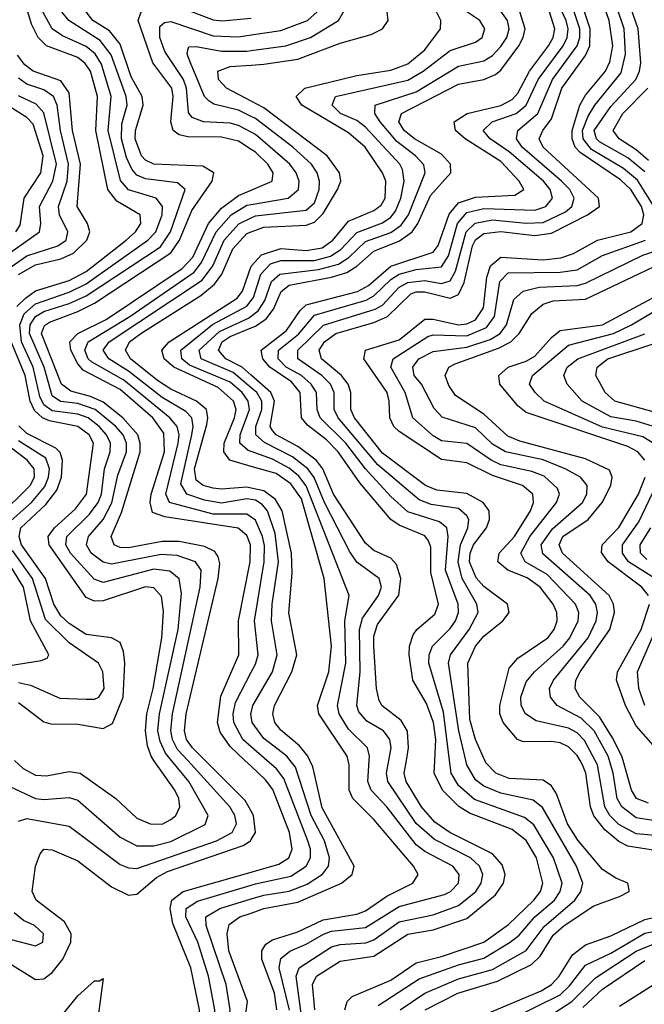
# Model space of a CAD drawing. Header units: inches. Extents: x 990535 to 1117859, y 769386 to 892122.
# Tile 107 of 256: x 1019453 to 1020929, y 859423 to 861752. Entities that reach past the tile are written whole.
import ezdxf

# ---------------------------------------------------------------- set-up
doc = ezdxf.new("R2010")
doc.units = ezdxf.units.IN
doc.header["$MEASUREMENT"] = 0
for name, color, linetype in [('B0815', 7, 'Continuous'), ('B0816', 7, 'Continuous'), ('B0825', 7, 'Continuous'), ('B0826', 7, 'Continuous')]:
    doc.layers.add(name, color=color, linetype=linetype)

msp = doc.modelspace()

# ---------------------------------------------------------------- linework, layer by layer
at = {"layer": 'B0815', "color": 5}
for points, elevation in [([(1019430, 859938.5), (1019490, 859910.3), (1019510, 859907.9), (1019570, 859912.5), (1019590, 859905.9), (1019690, 859818.3), (1019730, 859798.5), (1019770, 859798.4), (1019810, 859808.6), (1019891.3, 859848.7), (1019898.7, 859870), (1019853, 859950), (1019811.5, 860000)], 3360), ([(1019440.6, 860000), (1019460.9, 859980.9), (1019490, 859965.5), (1019516.2, 859963.8), (1019570, 859974.3), (1019595.9, 859970), (1019680.4, 859910), (1019730, 859863.3), (1019760.9, 859850), (1019790, 859849.5), (1019810, 859860.1), (1019822, 859870), (1019831.5, 859890), (1019829, 859910), (1019819.7, 859930), (1019770.3, 860000)], 3380), ([(1019450, 859856.6), (1019470, 859862.8), (1019570, 859844.9), (1019690, 859753.8), (1019710, 859745.8), (1019730, 859744.8), (1019918.1, 859810), (1019954.8, 859830), (1019965.2, 859850), (1019961.5, 859870), (1019949.6, 859890), (1019849.9, 860000)], 3340), ([(1020000, 859879.8), (1019985.7, 859905.7), (1019891.4, 860000)], 3320), ([(1020000, 859986.2), (1019985.2, 860000)], 3280), ([(1019430, 859519.9), (1019490, 859482.3), (1019510, 859484), (1019530, 859499), (1019555, 859530), (1019574.1, 859570), (1019574.6, 859590), (1019558.7, 859618.7), (1019491.7, 859670), (1019482.1, 859690), (1019490, 859750.2), (1019501, 859779), (1019509.9, 859790.1), (1019530, 859788.9), (1019590, 859763), (1019670, 859701.6), (1019710, 859681.7), (1019730, 859684), (1019776.6, 859723.4), (1019802.5, 859737.5), (1019981.2, 859798.8), (1019998.1, 859810), (1020000, 859813.1)], 3320), ([(1020000, 859045.2), (1019950, 859064.8), (1019930, 859084.4), (1019861.5, 859210), (1019850.5, 859250), (1019851.7, 859270), (1019873.7, 859353.7), (1019877.9, 859410), (1019857.1, 859510), (1019814.7, 859614.7), (1019808.7, 859650), (1019812.7, 859670), (1019839.4, 859690), (1020000, 859736.2)], 3280), ([(1020000, 859085.8), (1019976, 859096), (1019954.9, 859114.9), (1019898.7, 859210), (1019886.3, 859250), (1019891.1, 859290), (1019911.8, 859370), (1019914, 859410), (1019899.4, 859490), (1019873.9, 859570), (1019845.3, 859630), (1019846.4, 859650), (1019873, 859667), (1020000, 859705.3)], 3260), ([(1020000, 859125.7), (1019990.9, 859130.9), (1019970.6, 859150.6), (1019935.1, 859210), (1019921.5, 859250), (1019923.5, 859290), (1019945.3, 859370), (1019950.3, 859410.3), (1019940.9, 859470), (1019893.8, 859610), (1019893.2, 859630), (1019925.8, 859650), (1020000, 859672.7)], 3240), ([(1019430, 859577.1), (1019490, 859562), (1019507.4, 859570), (1019509, 859590), (1019487.8, 859610), (1019461.6, 859621.6), (1019439.8, 859639.8)], 3340), ([(1020000, 859170.1), (1019970, 859209.9), (1019954.3, 859250), (1019954, 859290), (1019985.5, 859390), (1019990.9, 859430), (1019947.1, 859550), (1019942.9, 859590), (1019947.9, 859612.1), (1019973.3, 859630), (1020000, 859639.3)], 3220), ([(1019440.1, 859370), (1019470, 859348.2), (1019490, 859344.2), (1019510, 859350.1), (1019530, 859368.3), (1019590, 859443.5), (1019630, 859479.2), (1019641.2, 859478.8), (1019650, 859484.7), (1019637.9, 859390), (1019656.4, 859310), (1019663.8, 859230), (1019708.9, 859150), (1019728.7, 859090), (1019752.1, 859050), (1019850, 858963), (1019910, 858919.2), (1019960.4, 858850), (1019974.3, 858810), (1019981.2, 858710), (1019989.5, 858670), (1020000, 858649.5)], 3280)]:
    msp.add_lwpolyline(points, dxfattribs=dict(at, elevation=elevation))
at = {"layer": 'B0816', "color": 5}
for points, elevation in [([(1020000, 861445), (1019970, 861464.1), (1019930, 861474.1), (1019850, 861475.1), (1019830, 861479.7), (1019815.4, 861490), (1019809.8, 861510), (1019815.6, 861570), (1019812.1, 861590), (1019767.3, 861650), (1019732.8, 861750), (1019739.7, 861770), (1019770, 861780), (1019810, 861782.6), (1019850, 861774.2), (1019910, 861751.3), (1019931.1, 861748.9), (1020000, 861755.7)], 3280), ([(1019446.5, 861073.5), (1019466.6, 861093.4), (1019490, 861110.2), (1019570, 861135.4), (1019610, 861156), (1019704.6, 861230), (1019726.5, 861250), (1019739.5, 861270), (1019737.6, 861290), (1019682.7, 861322.7), (1019661.3, 861350), (1019633, 861490), (1019636.8, 861570), (1019620, 861630), (1019608, 861648), (1019590, 861662.7), (1019516.5, 861690), (1019496.8, 861710), (1019480.9, 861740.9), (1019472.3, 861770)], 3380), ([(1019811.5, 860000), (1019797.3, 860017.3), (1019784.5, 860044.5), (1019779.7, 860070), (1019783.4, 860110), (1019827.7, 860310), (1019835.1, 860395.1), (1019829.7, 860429.7), (1019807.9, 860447.9), (1019770, 860452.3), (1019650, 860421.2), (1019629, 860429), (1019572.6, 860490), (1019562.2, 860510), (1019564.2, 860530), (1019617.6, 860582.4), (1019638.1, 860610), (1019646.1, 860630), (1019653.1, 860690), (1019666.9, 860730), (1019667.3, 860750), (1019658, 860770), (1019641, 860790), (1019614.4, 860810), (1019590, 860818.8), (1019530, 860826.5), (1019510, 860841.3), (1019500.6, 860860.6), (1019485, 860930), (1019457.2, 860990), (1019453, 861030), (1019463.7, 861056.3), (1019490, 861079.7), (1019570, 861107.7), (1019610, 861127.3), (1019755.8, 861230), (1019774.5, 861250), (1019790, 861290), (1019790.3, 861310.3), (1019775.2, 861330), (1019710, 861349.3), (1019691.4, 861371.4), (1019661.7, 861490), (1019669.3, 861570), (1019646.2, 861646.2), (1019631.1, 861671.1), (1019610, 861688.4), (1019553.9, 861713.9), (1019529.9, 861730), (1019507.7, 861770)], 3360), ([(1019849.9, 860000), (1019826.2, 860026.2), (1019814, 860050), (1019810.1, 860070), (1019814, 860110), (1019879.3, 860410), (1019881.5, 860450), (1019868.4, 860470), (1019825.1, 860485.1), (1019786.9, 860486.9), (1019670, 860463.9), (1019650, 860468.7), (1019621.9, 860490), (1019610.8, 860510), (1019615.4, 860530), (1019650.1, 860569.9), (1019671, 860609), (1019685, 860675), (1019705.1, 860730), (1019705.6, 860750), (1019697.1, 860770), (1019680.2, 860790), (1019631.5, 860830), (1019590, 860844.4), (1019549.1, 860849.1), (1019530, 860862.6), (1019510.6, 860930), (1019475.9, 861010), (1019477.7, 861030), (1019490.4, 861050), (1019510, 861061.5), (1019570, 861080.4), (1019610, 861098.9), (1019785.6, 861214.4), (1019809.6, 861250), (1019844.3, 861350), (1019825.9, 861365.9), (1019750, 861375.4), (1019730, 861384), (1019718.3, 861398.3), (1019705.7, 861425.7), (1019693.8, 861470), (1019694.5, 861505.5), (1019706.8, 861550), (1019704.4, 861570), (1019669, 861669), (1019642.9, 861702.9), (1019569.3, 861750), (1019552.6, 861770)], 3340), ([(1019891.4, 860000), (1019861.4, 860030), (1019847.2, 860050), (1019842.3, 860070), (1019846, 860110), (1019922, 860430), (1019926.1, 860466.1), (1019921.9, 860481.9), (1019913.8, 860493.8), (1019890, 860505.9), (1019830, 860517.7), (1019790, 860517.8), (1019710, 860503), (1019690, 860503.7), (1019675.9, 860510), (1019669.4, 860530), (1019693.7, 860586.3), (1019737.4, 860730), (1019737.8, 860750), (1019731.8, 860770), (1019696.6, 860810), (1019650, 860847.2), (1019620.6, 860860.6), (1019573.6, 860873.6), (1019551.5, 860890), (1019504.3, 861010), (1019511.5, 861028.5), (1019523.4, 861036.6), (1019590, 861061.5), (1019630, 861081.8), (1019810, 861200.6), (1019830.5, 861230), (1019859.4, 861300.6), (1019908.1, 861370), (1019912.1, 861390), (1019885.6, 861405.6), (1019770, 861410), (1019750, 861419.8), (1019741, 861430), (1019726.1, 861470), (1019726.6, 861490), (1019744.5, 861550), (1019742.2, 861570), (1019716.4, 861616.4), (1019690, 861693.8), (1019665.1, 861725.1), (1019625.4, 861750), (1019609.7, 861770)], 3320), ([(1020000, 861485.5), (1019970, 861501.5), (1019950, 861507.1), (1019887.1, 861510), (1019860.8, 861520.8), (1019852.2, 861532.2), (1019846.9, 861590), (1019840.4, 861610), (1019796.3, 861676.3), (1019784.1, 861710), (1019784.4, 861735.6), (1019795.2, 861744.8), (1019810, 861747.8), (1019910, 861713.5), (1019970, 861711.3), (1020000, 861715.9)], 3260), ([(1020000, 861522.8), (1019970, 861538), (1019912.1, 861552.1), (1019899.6, 861559.6), (1019889.8, 861569.8), (1019856.7, 861650), (1019848.6, 861670), (1019850, 861680.4), (1019852.7, 861687.3), (1019870, 861688.1), (1019930, 861677.2), (1019990, 861677.7), (1020000, 861679)], 3240), ([(1019450, 861149), (1019490, 861171.8), (1019550, 861186), (1019580.4, 861199.6), (1019611.7, 861230), (1019618.6, 861250), (1019613.3, 861270), (1019588.4, 861310), (1019596.3, 861410), (1019577.4, 861490), (1019570, 861579.1), (1019550, 861607), (1019484.6, 861630), (1019464.8, 861644.8), (1019447.6, 861667.6)], 3420), ([(1020000, 861559), (1019941.5, 861590), (1019922.5, 861610), (1019920.9, 861630), (1019950, 861640.8), (1020000, 861644.2)], 3220), ([(1019432.4, 861167.6), (1019470, 861193.1), (1019542.8, 861217.2), (1019562.4, 861230), (1019566.8, 861250), (1019546.8, 861290), (1019544.8, 861310), (1019565.3, 861370), (1019568.5, 861410), (1019549.7, 861490), (1019541.3, 861550), (1019533.1, 861570), (1019510, 861586), (1019470, 861598.9), (1019450, 861613.5)], 3440), ([(1019430, 861200.6), (1019499.6, 861250), (1019502.9, 861270), (1019500, 861310), (1019531.5, 861370), (1019539.7, 861410), (1019510, 861531.1), (1019492, 861552), (1019450, 861571.4)], 3460), ([(1019443.8, 861250), (1019453.9, 861266.1), (1019463.2, 861330), (1019503.2, 861390), (1019508.1, 861430), (1019484.4, 861504.4), (1019470, 861520.4), (1019430, 861546)], 3480), ([(1019985.2, 860000), (1019950, 860032.8), (1019926.6, 860066.6), (1019920.2, 860090), (1019928.2, 860151.8), (1019970.4, 860250), (1019969.8, 860330), (1019997.8, 860470), (1019998.1, 860510), (1019990, 860532.4), (1019969.2, 860549.2), (1019796, 860576), (1019766.5, 860586.5), (1019761.1, 860610), (1019763.6, 860630), (1019795.5, 860730), (1019793.7, 860773.7), (1019767.9, 860810), (1019690, 860877.4), (1019603.2, 860923.2), (1019590, 860938.3), (1019574, 860970), (1019571.2, 860990), (1019590.3, 861009.7), (1019657.2, 861042.8), (1019836.9, 861163.1), (1019861.9, 861190), (1019899.2, 861270), (1019930, 861306.4), (1019970, 861336.1), (1020000, 861348.9)], 3280), ([(1020000, 860575.3), (1019990, 860582.6), (1019910, 860582.8), (1019807, 860610), (1019798, 860630), (1019827.5, 860750), (1019829.6, 860770), (1019825.1, 860790), (1019807.7, 860810), (1019699.1, 860899.1), (1019622.8, 860942.8), (1019614.5, 860950), (1019607.2, 860970), (1019615.1, 860990), (1019713.5, 861050), (1019865.1, 861154.9), (1019882.7, 861177.3), (1019917.3, 861250), (1019952.3, 861290), (1019990, 861312.9), (1020000, 861314.7)], 3260), ([(1020000, 860617.3), (1019990, 860619), (1019930, 860608.5), (1019890, 860615.6), (1019847.6, 860630), (1019833.8, 860653.8), (1019859.8, 860770), (1019862.7, 860790), (1019859.4, 860810), (1019845.2, 860825.2), (1019790, 860858.1), (1019710, 860920.4), (1019663.3, 860950), (1019650.5, 860970), (1019664.7, 860990), (1019884.3, 861135.7), (1019909.3, 861170), (1019936.5, 861230), (1019970.8, 861269.2), (1020000, 861283)], 3240), ([(1020000, 860644.3), (1019990, 860646.5), (1019930, 860641.5), (1019910, 860644), (1019886.5, 860650), (1019870, 860662.9), (1019865.9, 860690), (1019894.8, 860794.8), (1019897.8, 860810), (1019894.4, 860830), (1019870.9, 860850), (1019810, 860878), (1019778.6, 860898.6), (1019714.8, 860950), (1019702.9, 860970), (1019712.8, 860990), (1019739, 861010), (1019880.6, 861099.4), (1019913.6, 861126.4), (1019930.6, 861150), (1019957, 861210), (1019990, 861246.3), (1020000, 861250)], 3220), ([(1020000, 860695.5), (1019949.2, 860710), (1019935.5, 860730), (1019936.1, 860750), (1019960.5, 860810), (1019964.4, 860830), (1019958, 860850), (1019922.1, 860882.1), (1019816.8, 860930), (1019794.4, 860950), (1019788.9, 860970), (1019806.3, 860990), (1019966.6, 861093.4), (1019979.7, 861110), (1020000, 861168.7)], 3180), ([(1020000, 860730.5), (1019993, 860733), (1019972.9, 860750), (1019973.7, 860770), (1019995.8, 860830), (1019993, 860850), (1019978.8, 860870), (1019950, 860894.4), (1019854.6, 860934.6), (1019836.1, 860950), (1019833.5, 860970), (1019908.8, 861031.2), (1019990, 861074.7), (1020000, 861087.8)], 3160), ([(1020000, 860881), (1019957.3, 860917.3), (1019881.4, 860950), (1019877.2, 860970), (1019925.4, 861014.6), (1019993.8, 861046.2), (1020000, 861050.9)], 3140), ([(1020000, 860910.8), (1019978.3, 860930), (1019939.8, 860950), (1019923, 860970), (1019931.7, 860990), (1019950, 861002.9), (1020000, 861023.1)], 3120), ([(1019770.3, 860000), (1019763.3, 860010), (1019754.6, 860034.6), (1019750, 860070), (1019753.5, 860110), (1019768.6, 860170), (1019788.8, 860290), (1019792.4, 860352.4), (1019787.8, 860387.8), (1019770, 860408.1), (1019750, 860410.4), (1019650, 860377.3), (1019630, 860376.8), (1019610, 860385.4), (1019522.5, 860510), (1019520.5, 860530), (1019534.9, 860550), (1019584.7, 860595.3), (1019610.9, 860630), (1019627.3, 860750), (1019617.1, 860770), (1019590, 860789.6), (1019523, 860803), (1019506.8, 860810), (1019487.6, 860827.6), (1019477.3, 860850), (1019465.8, 860910), (1019432, 860992)], 3380), ([(1019450, 860137), (1019510, 860091.2), (1019526.5, 860086.5), (1019590, 860086.2), (1019650, 860075.4), (1019672.6, 860087.4), (1019697.8, 860150), (1019701, 860230), (1019698, 860258), (1019690, 860279), (1019670.2, 860290.2), (1019610, 860298), (1019570, 860323.7), (1019550, 860342.4), (1019533.9, 860370), (1019513.7, 860430), (1019457, 860510), (1019451.3, 860530), (1019455.8, 860550), (1019514.8, 860605.2), (1019540.5, 860639.5), (1019551.9, 860670), (1019553.8, 860710), (1019548.4, 860728.4), (1019538.3, 860738.3), (1019470, 860773.4), (1019451.2, 860791.2)], 3420), ([(1019402.7, 860577.3), (1019478, 860650), (1019487.8, 860670), (1019487.5, 860690), (1019470.7, 860710), (1019417.8, 860750)], 3460), ([(1019432.5, 860567.5), (1019481, 860610), (1019512, 860648), (1019521.3, 860670), (1019523.6, 860690), (1019514.6, 860714.6), (1019450, 860755.9)], 3440), ([(1019430, 860224.3), (1019503.8, 860236.2), (1019517.7, 860242.3), (1019521.4, 860250), (1019478.5, 860330), (1019462.1, 860410), (1019399.4, 860510)], 3460), ([(1019450, 860184.5), (1019478.4, 860178.4), (1019547.5, 860147.5), (1019610, 860144.6), (1019630, 860145.1), (1019639.8, 860150), (1019652.4, 860170), (1019649.5, 860210), (1019639.5, 860230), (1019570, 860278.3), (1019513.7, 860333.7), (1019483.1, 860430), (1019436.3, 860496.3)], 3440), ([(1020000, 860032.4), (1019980, 860050), (1019958.8, 860090), (1019957.5, 860110), (1019963.1, 860136.9), (1020000, 860208.6)], 3260), ([(1020000, 860104.8), (1019999.3, 860110), (1020000, 860113)], 3240)]:
    msp.add_lwpolyline(points, dxfattribs=dict(at, elevation=elevation))
at = {"layer": 'B0825', "color": 5}
for points, elevation in [([(1020000, 859705.3), (1020010, 859708.3), (1020093.4, 859726.6), (1020129.6, 859750), (1020140.1, 859770), (1020140.2, 859790), (1020134.2, 859810), (1020077, 859957), (1020059.9, 859979.9), (1020036.9, 860000)], 3260), ([(1020000, 859672.7), (1020030, 859681.8), (1020090, 859691.2), (1020132.4, 859707.6), (1020168.9, 859731.1), (1020182.8, 859750), (1020185.3, 859770), (1020173.1, 859810), (1020142, 859870), (1020104.4, 859984.4), (1020092, 860000)], 3240), ([(1020000, 859639.3), (1020030, 859649.7), (1020110, 859665.1), (1020213.7, 859710), (1020238.5, 859730), (1020243, 859750), (1020168.1, 859888.1), (1020145.3, 859985.3), (1020138.6, 860000)], 3220), ([(1020060.9, 859410), (1020055, 859450), (1020025, 859530), (1020025.4, 859550), (1020034.5, 859565.5), (1020050, 859576.1), (1020110, 859594.7), (1020170, 859623.5), (1020250, 859636.5), (1020270, 859644.3), (1020320.6, 859679.4), (1020382.1, 859710), (1020394.3, 859730), (1020383.8, 859750), (1020290, 859860.5), (1020239.9, 859910), (1020231.9, 859930), (1020231.3, 859990), (1020229, 860000)], 3180), ([(1020090.8, 859409.2), (1020066.1, 859510), (1020070, 859531.9), (1020091, 859549), (1020130, 859565.5), (1020170.5, 859589.5), (1020190, 859596), (1020270, 859605), (1020350, 859654.9), (1020457.1, 859682.9), (1020471.3, 859690), (1020489.6, 859710), (1020491.4, 859730), (1020476.2, 859750), (1020410, 859784.7), (1020390, 859800.2), (1020320.3, 859890), (1020283.3, 859930), (1020275.7, 859950), (1020278.7, 860000)], 3160), ([(1020119.9, 859390), (1020106.1, 859490), (1020113.1, 859510), (1020190, 859559.5), (1020210, 859565.2), (1020271.2, 859568.8), (1020290, 859575.5), (1020350, 859618.1), (1020430, 859635.1), (1020490, 859656.7), (1020530.8, 859690), (1020543.6, 859710), (1020547.4, 859730), (1020539.9, 859750), (1020518.3, 859770), (1020433.1, 859813.1), (1020390, 859850.8), (1020323.1, 859950), (1020319.5, 859970), (1020325.3, 860000)], 3140), ([(1020150.3, 859410), (1020145.1, 859470), (1020154.4, 859490), (1020210, 859525.5), (1020290, 859537.2), (1020370, 859589.1), (1020430, 859599.9), (1020510, 859626.4), (1020577.7, 859682.3), (1020596.5, 859710), (1020600.4, 859730), (1020593.4, 859753.4), (1020570, 859779.4), (1020469.3, 859829.3), (1020433.8, 859853.8), (1020402.3, 859890), (1020366.2, 859950), (1020361.8, 859970), (1020366.9, 860000)], 3120), ([(1020221.5, 859410), (1020227.2, 859430), (1020238.4, 859441.6), (1020330, 859480.8), (1020390, 859521.3), (1020450, 859536.3), (1020550, 859570.2), (1020608.2, 859611.8), (1020667.6, 859670), (1020683.6, 859690), (1020689.3, 859710), (1020674.6, 859770), (1020650, 859810.5), (1020616.4, 859836.4), (1020515.6, 859875.6), (1020490.9, 859890.9), (1020452.4, 859930), (1020432.7, 859970), (1020434.2, 860000)], 3080), ([(1020299.7, 859420.3), (1020396.6, 859483.4), (1020490, 859516.4), (1020550, 859532.3), (1020611.9, 859570), (1020632.9, 859587.1), (1020670.1, 859629.9), (1020716.9, 859670), (1020730.2, 859690), (1020734.6, 859710), (1020714.8, 859770), (1020668.2, 859848.2), (1020645.5, 859865.5), (1020528.1, 859908.1), (1020490, 859941.2), (1020472.4, 859970), (1020468.7, 860000)], 3060), ([(1020352.4, 859410), (1020410, 859449.5), (1020490, 859483.4), (1020570, 859505.9), (1020649.5, 859550.5), (1020692.3, 859607.7), (1020764.7, 859670), (1020779.4, 859690), (1020784.1, 859710), (1020768.8, 859750), (1020688.5, 859888.5), (1020666, 859906), (1020590, 859922.6), (1020550, 859938.9), (1020530, 859954.6), (1020509.3, 859990), (1020506.9, 860000)], 3040), ([(1020411.5, 859410), (1020488.3, 859450), (1020581.7, 859478.3), (1020662.7, 859517.3), (1020682.6, 859537.4), (1020713.4, 859586.6), (1020739.8, 859610), (1020810, 859656.5), (1020870, 859678.2), (1020893.2, 859690), (1020893.1, 859693.1), (1020889.8, 859710), (1020861.4, 859721.4), (1020830, 859742.3), (1020771.8, 859811.8), (1020747.8, 859850), (1020721.4, 859921.4), (1020710, 859940.3), (1020690, 859953.4), (1020610, 859957), (1020578.1, 859970), (1020554.7, 859994.7), (1020552.3, 860000)], 3020), ([(1020530.4, 859390), (1020685, 859455), (1020709.9, 859470), (1020727.7, 859490), (1020759.3, 859540.7), (1020790, 859564), (1020850, 859585.1), (1020930, 859624.1), (1021010, 859642.2), (1021029.2, 859650.8), (1021070.3, 859690), (1021071.7, 859710), (1021050, 859741.5), (1021010, 859772.9), (1020990, 859781.3), (1020890, 859797.6), (1020868.5, 859808.5), (1020835.8, 859835.8), (1020810, 859869), (1020801.9, 859890), (1020790.6, 859970), (1020783.2, 859990), (1020777.2, 860000)], 2980), ([(1020616.9, 859390), (1020730, 859446), (1020752.5, 859467.5), (1020790, 859515.7), (1020850, 859544.4), (1020930, 859592), (1021030, 859610.6), (1021077.8, 859642.2), (1021152, 859670), (1021165.3, 859690), (1021030, 859802.1), (1021010, 859814.1), (1020990, 859819.7), (1020910, 859826.6), (1020868.8, 859848.8), (1020847.6, 859870), (1020836.1, 859890), (1020818.6, 859990), (1020813.2, 860000)], 2960), ([(1020680.1, 859379.9), (1020757.6, 859430), (1020813.9, 859486.1), (1020910, 859549), (1020950, 859565.8), (1021030, 859573.3), (1021087.1, 859612.9), (1021110, 859622.4), (1021230, 859641.1), (1021250, 859653.8), (1021255.3, 859670), (1021252.8, 859690), (1021241.5, 859710), (1021215.9, 859730), (1021150, 859754.5), (1021110, 859775.5), (1021028.6, 859848.6), (1020990, 859859.5), (1020950, 859858), (1020910, 859864.6), (1020875.7, 859890), (1020865.2, 859910), (1020855.6, 859970), (1020846.7, 860000)], 2940), ([(1020870, 859419), (1020950, 859469.5), (1021050, 859485), (1021079.8, 859500.2), (1021135.5, 859544.5), (1021311.8, 859568.2), (1021341.1, 859578.9), (1021351.1, 859590), (1021343.4, 859650), (1021344.6, 859695.4), (1021370.8, 859790), (1021357.3, 859810), (1021326.9, 859826.9), (1021310, 859831.1), (1021210, 859833.8), (1021162.7, 859850), (1021136.5, 859876.5), (1021104.5, 859970), (1021090, 859993.7), (1021083.5, 860000)], 2880), ([(1020938.9, 859898.9), (1020910.3, 859910.3), (1020898.7, 859930), (1020878.7, 860000)], 2920), ([(1020000, 859736.2), (1020065.1, 859754.9), (1020088.6, 859770), (1020097.1, 859790), (1020090.3, 859830), (1020051.3, 859931.3), (1020034.2, 859954.2), (1020000, 859986.2)], 3280), ([(1020000, 859813.1), (1020010.2, 859830), (1020005.4, 859870), (1020000, 859879.8)], 3320), ([(1020783.9, 859416.1), (1020830, 859459.4), (1020930, 859526.9)], 2920)]:
    msp.add_lwpolyline(points, dxfattribs=dict(at, elevation=elevation))
at = {"layer": 'B0826', "color": 5}
for points, elevation in [([(1020777.2, 860000), (1020770, 860012), (1020750, 860032.4), (1020730, 860042), (1020710, 860045.1), (1020643.8, 860043.8), (1020629.2, 860050), (1020595.1, 860090), (1020587.9, 860110), (1020587.3, 860130), (1020610, 860218.2), (1020630, 860241.7), (1020700.7, 860290), (1020715.9, 860310), (1020723.1, 860330), (1020722.4, 860350), (1020713.3, 860370), (1020682.8, 860410), (1020652.1, 860432.1), (1020606.3, 860450), (1020582.7, 860470), (1020586.4, 860490), (1020622, 860530), (1020659.7, 860590), (1020666.8, 860610), (1020665.3, 860630), (1020641.3, 860650), (1020570, 860673.7), (1020510, 860703.6), (1020450, 860711.6), (1020350, 860777.8), (1020337.3, 860790), (1020327.7, 860810), (1020326.4, 860850), (1020321.2, 860870), (1020266, 860950), (1020269.9, 860970), (1020350, 860994.6), (1020410, 861043.2), (1020430, 861043.3), (1020490, 861029.9), (1020510, 861032.6), (1020530, 861042.3), (1020548.8, 861070), (1020556.9, 861143.1), (1020565.4, 861170), (1020589.9, 861190), (1020690, 861184.1), (1020731.4, 861188.6), (1020761.5, 861198.5), (1020818.5, 861230), (1020897.4, 861250), (1020923.9, 861270), (1020928, 861290), (1020922.1, 861310), (1020896.9, 861350), (1020872.8, 861372.8), (1020777.3, 861437.3), (1020766, 861450), (1020758.4, 861470), (1020758.9, 861490), (1020776.8, 861550), (1020790, 861573.2), (1020837, 861630), (1020847.7, 861652.3), (1020854.4, 861690), (1020846.2, 861750), (1020796.4, 861890)], 2980), ([(1020963.8, 861290), (1020912.6, 861372.6), (1020880, 861400), (1020804.4, 861444.4), (1020784.4, 861470), (1020782.6, 861490), (1020796, 861524), (1020812, 861550), (1020874, 861626), (1020884.6, 861670), (1020881.2, 861730), (1020846.9, 861833.1)], 2960), ([(1020930, 861391.8), (1020890, 861425), (1020823.3, 861463.3), (1020815.8, 861470), (1020810.8, 861490), (1020850, 861546.3), (1020908.8, 861610), (1020917.8, 861630), (1020920.5, 861650), (1020914.6, 861730), (1020879.6, 861830)], 2940), ([(1020000, 861087.8), (1020005.3, 861094.7), (1020022.5, 861150), (1020045.5, 861174.5), (1020070, 861182.5), (1020150, 861182.4), (1020187.1, 861192.9), (1020211.5, 861208.5), (1020250, 861248.6), (1020310, 861271.5), (1020330, 861284.9), (1020341, 861299), (1020353.5, 861330), (1020361.3, 861370), (1020357.6, 861397.6), (1020351, 861410), (1020270, 861497.5), (1020250, 861513.1), (1020211.3, 861530), (1020191.5, 861550), (1020199.4, 861570), (1020370, 861608.8), (1020406.7, 861630), (1020470, 861679.2), (1020530, 861698.4), (1020545.5, 861710), (1020552.2, 861730), (1020540.4, 861750), (1020462.3, 861802.3)], 3160), ([(1020468.7, 860000), (1020454.5, 860114.5), (1020419.7, 860230), (1020420.2, 860250), (1020428.1, 860270), (1020470, 860311.8), (1020483, 860330), (1020490.2, 860350), (1020489.1, 860370), (1020459.4, 860450), (1020465.4, 860530), (1020462.6, 860550), (1020444.7, 860564.7), (1020370, 860588.3), (1020330, 860624.5), (1020270, 860689.5), (1020223.8, 860750), (1020163, 860810), (1020155.6, 860830), (1020154.5, 860870), (1020141.7, 860890), (1020118.7, 860910), (1020082.5, 860930), (1020064, 860950), (1020064.6, 860970), (1020111.9, 861008.1), (1020150, 861053), (1020271.6, 861088.4), (1020290, 861098.4), (1020330, 861137.6), (1020350, 861150), (1020390, 861160.8), (1020450, 861167.4), (1020466.6, 861193.4), (1020487.4, 861270), (1020510, 861295.6), (1020550, 861305), (1020670, 861301), (1020696.1, 861310), (1020711.8, 861330), (1020706.8, 861350), (1020691, 861370), (1020610, 861438.9), (1020564.5, 861470), (1020548.4, 861490), (1020569.3, 861510), (1020626.5, 861530), (1020649.5, 861550), (1020677.8, 861610), (1020737.2, 861690), (1020746.8, 861710), (1020749, 861730), (1020744.6, 861750), (1020725.2, 861790)], 3060), ([(1020000, 861050.9), (1020016.7, 861063.3), (1020032.2, 861087.8), (1020047.7, 861132.3), (1020067.6, 861150), (1020159, 861161), (1020206.2, 861173.8), (1020230.7, 861189.3), (1020270, 861226.9), (1020330, 861248.9), (1020354.4, 861265.6), (1020371.4, 861290), (1020410.8, 861390), (1020408.2, 861408.2), (1020388.1, 861430), (1020343.8, 861463.8), (1020305, 861510), (1020292.3, 861530), (1020292.6, 861550), (1020390, 861581.5), (1020490, 861642.2), (1020550, 861654.4), (1020570, 861666.7), (1020590, 861688), (1020604, 861710), (1020609.7, 861730), (1020605.7, 861750), (1020590, 861771.8)], 3140), ([(1020000, 861715.9), (1020070, 861726.4), (1020133.2, 861750), (1020155.8, 861770)], 3260), ([(1020000, 861679), (1020082.2, 861690), (1020140.3, 861710), (1020206.7, 861750), (1020218.4, 861770)], 3240), ([(1020000, 861644.2), (1020030, 861646.2), (1020110, 861658.6), (1020210, 861696.6), (1020283.3, 861716.7), (1020310.4, 861730), (1020323.9, 861750), (1020321.1, 861770)], 3220), ([(1020000, 861168.7), (1020000.4, 861170), (1020024.1, 861195.9), (1020070, 861210.3), (1020130, 861205.6), (1020168, 861212), (1020193.1, 861230), (1020230, 861275.7), (1020290, 861300.9), (1020306.8, 861313.2), (1020316.5, 861330), (1020318.4, 861370), (1020310.2, 861390), (1020269.2, 861450), (1020230, 861484.4), (1020119.8, 861550), (1020106.6, 861570), (1020126.5, 861590), (1020250, 861619.7), (1020330, 861632), (1020370, 861647.1), (1020410, 861680.2), (1020447.7, 861730), (1020447.8, 861750), (1020437.9, 861770)], 3180), ([(1020000, 861023.1), (1020010, 861027.1), (1020035.6, 861044.4), (1020053, 861067), (1020071.1, 861108.9), (1020090, 861124.1), (1020190, 861143), (1020225.9, 861154.1), (1020250, 861169), (1020290, 861204.7), (1020350.8, 861229.2), (1020380.3, 861250), (1020394.1, 861270), (1020424, 861336), (1020471.6, 861390), (1020471.1, 861410), (1020450, 861433.5), (1020386.2, 861470), (1020361.4, 861490), (1020349.3, 861510), (1020355.6, 861530), (1020490, 861599.1), (1020550, 861610.5), (1020577.5, 861622.5), (1020590, 861632.5), (1020632.3, 861690), (1020643.1, 861710), (1020647.5, 861730), (1020634.8, 861770)], 3120), ([(1020434.2, 860000), (1020436.6, 860050), (1020431.2, 860090), (1020414.4, 860134.4), (1020382.1, 860190), (1020373.3, 860250), (1020373.8, 860270), (1020382.7, 860297.3), (1020391.5, 860310), (1020434.1, 860345.9), (1020443, 860370), (1020424.6, 860444.6), (1020424.2, 860504.2), (1020419.3, 860519.3), (1020410, 860531.4), (1020350, 860556.5), (1020329.7, 860569.7), (1020256.6, 860656.6), (1020205.6, 860730), (1020178, 860758), (1020133.1, 860793.1), (1020119.1, 860810), (1020115.7, 860870), (1020095, 860895), (1020044.4, 860930), (1020027.3, 860950), (1020023.8, 860970), (1020083.3, 861016.7), (1020115.8, 861064.2), (1020130, 861077.3), (1020251, 861109), (1020276.9, 861123.1), (1020330, 861168.6), (1020430, 861201.7), (1020442, 861218), (1020467.8, 861292.2), (1020490, 861318.3), (1020530, 861331.7), (1020623.1, 861336.9), (1020644.5, 861350), (1020633.5, 861370), (1020590, 861416.1), (1020505.4, 861470), (1020483.1, 861490), (1020479.4, 861510), (1020510.4, 861529.6), (1020590, 861549), (1020616.6, 861563.4), (1020630, 861578.3), (1020657.9, 861630), (1020702.7, 861690), (1020713.5, 861710), (1020717.3, 861730), (1020705.2, 861770)], 3080), ([(1020506.9, 860000), (1020490.4, 860070.4), (1020466.4, 860230), (1020470.7, 860250), (1020515.5, 860310), (1020536, 860350), (1020533.3, 860370), (1020498.9, 860430), (1020489.1, 860470), (1020494.6, 860510), (1020511.8, 860550), (1020514, 860570), (1020510, 860578.5), (1020490, 860595.6), (1020425.7, 860605.7), (1020396.7, 860616.7), (1020299.5, 860699.5), (1020205.3, 860810), (1020196.4, 860830), (1020196.1, 860870), (1020187.4, 860890), (1020166.8, 860910), (1020110.5, 860950), (1020109.9, 860970), (1020170.7, 861029.3), (1020293.1, 861066.9), (1020310, 861077), (1020350, 861118.9), (1020369.8, 861130.2), (1020410, 861135.1), (1020450, 861127.9), (1020470, 861134.3), (1020482.7, 861157.3), (1020508.2, 861250), (1020529.1, 861270.9), (1020570, 861278.3), (1020650, 861270.2), (1020690, 861272.4), (1020742.4, 861297.6), (1020757.4, 861310), (1020763.4, 861330), (1020752.7, 861350), (1020733.7, 861370), (1020640.3, 861450), (1020627.3, 861470), (1020629.9, 861490), (1020677.7, 861530), (1020712.3, 861610), (1020770.4, 861689.6), (1020776.8, 861710), (1020776.6, 861730), (1020762.9, 861770)], 3040), ([(1020552.3, 860000), (1020529.7, 860049.7), (1020516.9, 860096.9), (1020511.9, 860230), (1020530, 860270.1), (1020550, 860293.8), (1020594.6, 860330), (1020609.9, 860350), (1020605.7, 860370), (1020550, 860411.2), (1020531.8, 860431.8), (1020516.3, 860470), (1020517.5, 860490), (1020525.6, 860510), (1020555.7, 860550), (1020563.5, 860570), (1020562.7, 860590), (1020548.3, 860610), (1020510, 860631.4), (1020439.1, 860639.1), (1020411.8, 860650), (1020310, 860726.6), (1020244.3, 860810), (1020235.1, 860830), (1020235.7, 860870), (1020229.3, 860890), (1020213.4, 860910), (1020166.3, 860950), (1020161, 860970), (1020173.5, 860990), (1020200.3, 861010), (1020290, 861035.8), (1020322.2, 861050), (1020376.9, 861103.1), (1020390, 861108.4), (1020410, 861108.3), (1020470, 861093.3), (1020490, 861101.6), (1020503.2, 861130), (1020523, 861217), (1020530, 861231.4), (1020550, 861246.4), (1020590, 861250.8), (1020670, 861241.4), (1020710, 861247.1), (1020794.8, 861290), (1020823.4, 861310), (1020821.1, 861330), (1020690.2, 861450), (1020680.2, 861470), (1020689, 861490), (1020710, 861517), (1020734.2, 861590), (1020790, 861667.3), (1020800, 861690), (1020801, 861730), (1020787.7, 861770)], 3020), ([(1020938.6, 861418.6), (1020910, 861443.8), (1020869.3, 861470), (1020855.4, 861490), (1020878, 861530), (1020937.2, 861590)], 2920), ([(1020000, 861250), (1020030, 861261.2), (1020130, 861265.8), (1020150, 861273.2), (1020170, 861293.6), (1020204.2, 861350), (1020211.6, 861370), (1020208.6, 861390), (1020179.6, 861430), (1020030, 861543), (1020000, 861559)], 3220), ([(1020000, 861283), (1020010, 861287.7), (1020130, 861301.1), (1020150, 861318.8), (1020160.9, 861350), (1020161.6, 861370), (1020155.6, 861390), (1020142.3, 861410), (1020098.7, 861450), (1020010, 861517.7), (1020000, 861522.8)], 3240), ([(1020000, 861314.7), (1020087.2, 861330), (1020111.7, 861350), (1020113.2, 861370), (1020105.9, 861390), (1020091.5, 861410), (1020010, 861480.2), (1020000, 861485.5)], 3260), ([(1020000, 861348.9), (1020049.9, 861370.1), (1020051.7, 861390), (1020039.7, 861410), (1020010, 861438.6), (1020000, 861445)], 3280), ([(1020813.2, 860000), (1020787.4, 860047.4), (1020770, 860065), (1020750, 860076.5), (1020673.8, 860093.8), (1020647.9, 860110), (1020638.3, 860130), (1020637.5, 860150), (1020650, 860186.1), (1020669.6, 860210), (1020737.4, 860270), (1020753.3, 860290), (1020772.4, 860330), (1020773.9, 860350), (1020766.3, 860370), (1020699.4, 860439.4), (1020647.6, 860470), (1020636.9, 860490), (1020658.6, 860530), (1020721.9, 860610), (1020728.3, 860630), (1020723.5, 860643.5), (1020692.2, 860672.2), (1020663.1, 860683.1), (1020590, 860699.1), (1020566.9, 860710), (1020510, 860749.2), (1020450, 860755.9), (1020430, 860767.3), (1020382.2, 860810), (1020364.1, 860870), (1020329.9, 860930), (1020335.4, 860950), (1020417.8, 861002.2), (1020430, 861006.6), (1020510, 861004.1), (1020556.4, 861023.6), (1020575.3, 861050), (1020587.3, 861132.7), (1020607.2, 861152.8), (1020730, 861154.7), (1020770, 861160.5), (1020830, 861194.4), (1020931.5, 861230)], 2960), ([(1020846.7, 860000), (1020843.7, 860010), (1020810.3, 860070), (1020779.8, 860099.8), (1020723.2, 860130), (1020707, 860150), (1020705.3, 860170), (1020714.2, 860190), (1020796.2, 860290), (1020815.4, 860330), (1020818.4, 860350), (1020814.4, 860370), (1020800.9, 860390), (1020688.9, 860488.9), (1020685, 860510), (1020712.4, 860547.6), (1020782.9, 860610), (1020792.9, 860630), (1020793.6, 860650), (1020778.5, 860670), (1020741.7, 860690), (1020690, 860711.1), (1020600.8, 860730), (1020570, 860748.3), (1020530, 860786.3), (1020451.7, 860811.7), (1020432.3, 860832.3), (1020402.3, 860890), (1020385.3, 860910), (1020382.3, 860930), (1020396.4, 860950), (1020430, 860967.3), (1020510, 860977.7), (1020564.4, 860995.6), (1020588.5, 861010), (1020603.4, 861030), (1020621, 861090), (1020642.5, 861110), (1020680.8, 861119.2), (1020770, 861122.8), (1020790, 861128.4), (1020925.3, 861194.7), (1020970, 861210.2)], 2940), ([(1020878.7, 860000), (1020875.8, 860010), (1020853.9, 860053.9), (1020823.3, 860103.3), (1020776.9, 860150), (1020765.7, 860170), (1020767.1, 860190), (1020777.2, 860210), (1020847.6, 860310), (1020858.8, 860350), (1020856, 860370), (1020846.1, 860390), (1020735.7, 860490), (1020728.2, 860510), (1020736.4, 860530), (1020796.1, 860570), (1020829.7, 860610), (1020850.2, 860650), (1020852.9, 860670), (1020846.5, 860686.5), (1020790, 860713.6), (1020635, 860755), (1020606.8, 860766.8), (1020550, 860818.8), (1020483.2, 860863.2), (1020466.7, 860886.7), (1020458.1, 860910), (1020467.2, 860930), (1020481.8, 860938.2), (1020584.8, 860975.2), (1020613.7, 860990), (1020632.9, 861010), (1020663.4, 861056.6), (1020690, 861078.8), (1020713.4, 861086.6), (1020790, 861091), (1020965.5, 861174.5)], 2920), ([(1020930, 860710), (1020913.6, 860730), (1020890, 860742.4), (1020650, 860822.5), (1020630, 860838.8), (1020587.6, 860890), (1020585.4, 860910), (1020607.4, 860930), (1020650, 860944.2), (1020670, 860955.8), (1020710, 861000.6), (1020730, 861016.4), (1020830, 861030.4), (1020990, 861115.9)], 2880), ([(1020950.2, 860750.2), (1020925.3, 860765.3), (1020830, 860788.4), (1020692, 860850), (1020670.8, 860870), (1020657.6, 860890), (1020664.5, 860910), (1020750, 860982.4), (1020856.6, 861010), (1020899.1, 861030), (1020980.6, 861079.4)], 2860), ([(1020950.6, 860790), (1020910, 860802.3), (1020850, 860812.5), (1020781.8, 860850), (1020747, 860890), (1020738.9, 860910), (1020746.7, 860930), (1020771.6, 860950), (1020930, 861008.9)], 2840), ([(1020950, 860824.1), (1020859, 860850), (1020836.5, 860870), (1020814.7, 860910), (1020817.9, 860930), (1020842.8, 860950), (1020950, 860985.6)], 2820), ([(1020366.9, 860000), (1020372, 860030), (1020369.2, 860069.2), (1020354.3, 860094.3), (1020309.4, 860129.4), (1020302.2, 860142.2), (1020296.5, 860170), (1020289.8, 860270), (1020290, 860293.6), (1020298.4, 860321.6), (1020349.3, 860390.7), (1020353.5, 860430), (1020343.7, 860463.7), (1020330, 860478.2), (1020290, 860496.6), (1020270, 860513.7), (1020194.3, 860630), (1020169.5, 860689.5), (1020153.2, 860710), (1020110, 860742.4), (1020059, 860770), (1020050, 860780.2), (1020044.8, 860790), (1020055, 860850), (1020046.3, 860870), (1020000, 860910.8)], 3120), ([(1020325.3, 860000), (1020331.1, 860030), (1020327.4, 860050), (1020312.7, 860070), (1020273.1, 860093.1), (1020254.7, 860114.7), (1020249.7, 860130), (1020257.8, 860210), (1020255.9, 860310), (1020263.3, 860336.7), (1020301.2, 860390), (1020307.9, 860410), (1020302.4, 860430), (1020250, 860469.2), (1020233.3, 860493.3), (1020173.4, 860610), (1020148.9, 860668.9), (1020134.2, 860690), (1020098, 860718), (1020031.6, 860751.6), (1020010.9, 860770), (1020011, 860790), (1020025, 860830), (1020024.8, 860850), (1020013, 860870), (1020000, 860881)], 3140), ([(1020278.7, 860000), (1020279.3, 860010), (1020274.5, 860030), (1020230, 860073.9), (1020207.7, 860110), (1020203.7, 860130), (1020223.8, 860230), (1020221.2, 860330), (1020231.4, 860390), (1020130, 860649.2), (1020112.5, 860672.5), (1020090, 860691.2), (1020050, 860712.4), (1020000, 860730.5)], 3160), ([(1020229, 860000), (1020226.7, 860010), (1020159.7, 860110), (1020156.7, 860130), (1020183.8, 860210), (1020189.6, 860270), (1020172.3, 860430), (1020118.7, 860618.7), (1020093.9, 860653.9), (1020058.8, 860678.8), (1020000, 860695.5)], 3180), ([(1020938.8, 860390), (1020922.8, 860410), (1020843.6, 860470), (1020827.9, 860492.1), (1020829.2, 860510), (1020869, 860551), (1020915.3, 860630), (1020930.8, 860670)], 2880), ([(1020138.6, 860000), (1020134, 860010), (1020114.4, 860034.4), (1020070, 860071.7), (1020055.7, 860090), (1020050.8, 860110), (1020055.3, 860130), (1020096.2, 860210), (1020108.1, 860250), (1020089.2, 860349.2), (1020096.8, 860443.2), (1020095.5, 860490), (1020073.5, 860590), (1020057.1, 860617.1), (1020030, 860637.6), (1020000, 860644.3)], 3220), ([(1020987.3, 860410), (1020891.9, 860470), (1020877.2, 860490), (1020877.8, 860510), (1020915.9, 860564.1), (1020957.1, 860650)], 2860), ([(1020000, 860113), (1020004.2, 860130), (1020050.2, 860210), (1020061.7, 860250), (1020048.3, 860330), (1020049.8, 860370), (1020064.3, 860470), (1020057, 860537), (1020038.2, 860590), (1020025.7, 860605.7), (1020010, 860615.7), (1020000, 860617.3)], 3240), ([(1020000, 860208.6), (1020010, 860228.1), (1020016.1, 860250), (1020008, 860330), (1020030.6, 860470), (1020031.3, 860508.7), (1020027, 860530), (1020010, 860568), (1020000, 860575.3)], 3260), ([(1020934.9, 860474.9), (1020920.2, 860490), (1020919.4, 860510), (1020944.5, 860550)], 2840), ([(1020950, 860036.1), (1020910, 860081.9), (1020884.7, 860130), (1020863.1, 860190), (1020866, 860210), (1020921.3, 860310), (1020941.5, 860370)], 2880), ([(1020930.3, 860130), (1020915.7, 860170), (1020913.1, 860210), (1020955.9, 860310)], 2860), ([(1020092, 860000), (1020084.1, 860010), (1020030, 860051.7), (1020002.1, 860090), (1020000, 860104.8)], 3240), ([(1020036.9, 860000), (1020000, 860032.4)], 3260)]:
    msp.add_lwpolyline(points, dxfattribs=dict(at, elevation=elevation))

doc.saveas('drawing.dxf')
